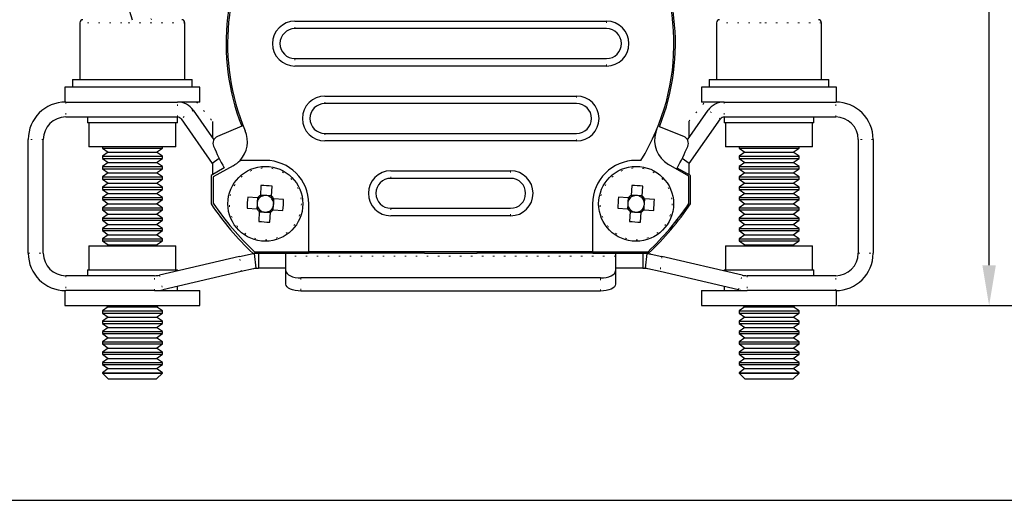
# Model space of a CAD drawing. Header units: millimetres. Extents: x 113 to 1343, y 162 to 690.
# Tile 3 of 46: x 147 to 213, y 458 to 490. Entities that reach past the tile are written whole.
import ezdxf

# ---------------------------------------------------------------- set-up
doc = ezdxf.new("R2010")
doc.units = ezdxf.units.MM
doc.header["$PDSIZE"] = -1
doc.linetypes.add('DOT2', pattern=[0.635, 0, -0.635])
doc.layers.add('LINEE_SOTTILI', color=7, linetype='Continuous')
doc.styles.add('SLDTEXTSTYLE2', font='TXT', dxfattribs={"width": 0.605})
doc.dimstyles.new('SLDDIMSTYLE0', dxfattribs={"dimtxt": 2.8, "dimasz": 2.7, "dimexe": 0, "dimexo": 0.0625, "dimgap": 0.7, "dimtad": 1, "dimrnd": 1e-09, "dimzin": 12, "dimdsep": 46, "dimtxsty": 'SLDTEXTSTYLE2', "dimsah": 1, "dimcen": 0.09, "dimadec": 0, "dimazin": 3, "dimtfac": 1, "dimtdec": 3, "dimtofl": 0, "dimtmove": 0, "dimatfit": 3, "dimfxl": 1, "dimfrac": 2, "dimtolj": 1, "dimtzin": 12, "dimarcsym": 0})

# ---------------------------------------------------------------- blocks, each defined once
blk = doc.blocks.new('*D192')
at = {"layer": 'Defpoints', "color": 0}
for p in [(175.643, 512.715), (211.585, 512.715), (201.393, 470.715)]:
    blk.add_point(p, dxfattribs=at)
at = {"layer": 'LINEE_SOTTILI', "color": 0, "lineweight": -2}
for p, q in [((175.705, 512.715), (211.585, 512.715)), ((211.585, 473.415), (211.585, 510.015)), ((201.455, 470.715), (211.585, 470.715))]:
    blk.add_line(p, q, dxfattribs=at)
at = {"layer": 'LINEE_SOTTILI', "color": 0}
for points in [[(212.035, 510.015), (211.135, 510.015), (211.585, 512.715)], [(211.135, 473.415), (212.035, 473.415), (211.585, 470.715)]]:
    blk.add_solid(points, dxfattribs=at)
at = {"layer": 'LINEE_SOTTILI', "color": 0, "insert": (208.085, 491.715), "char_height": 2.8, "attachment_point": 2, "rotation": 90, "style": 'SLDTEXTSTYLE2'}
blk.add_mtext('\\A1;42', dxfattribs=at)
blk = doc.blocks.new('*D196')
at = {"layer": 'Defpoints', "color": 0}
for p in [(178.243, 522.715), (217.585, 522.715), (201.393, 470.715)]:
    blk.add_point(p, dxfattribs=at)
at = {"layer": 'LINEE_SOTTILI', "color": 0, "lineweight": -2}
for p, q in [((178.305, 522.715), (217.585, 522.715)), ((217.585, 473.415), (217.585, 520.015)), ((201.455, 470.715), (217.585, 470.715))]:
    blk.add_line(p, q, dxfattribs=at)
at = {"layer": 'LINEE_SOTTILI', "color": 0}
for points in [[(218.035, 520.015), (217.135, 520.015), (217.585, 522.715)], [(217.135, 473.415), (218.035, 473.415), (217.585, 470.715)]]:
    blk.add_solid(points, dxfattribs=at)
at = {"layer": 'LINEE_SOTTILI', "color": 0, "insert": (214.085, 496.715), "char_height": 2.8, "attachment_point": 2, "rotation": 90, "style": 'SLDTEXTSTYLE2'}
blk.add_mtext('\\A1;52', dxfattribs=at)

msp = doc.modelspace()

# ---------------------------------------------------------------- linework, layer by layer
at = {"color": 7, "linetype": 'Continuous', "lineweight": 25}
for p, q in [((165.243, 489.715), (186.043, 489.715)), ((150.893, 489.615), (150.893, 485.815)), ((157.893, 485.815), (157.893, 489.615)), ((186.043, 489.215), (165.243, 489.215)), ((193.393, 489.615), (193.393, 485.815)), ((200.393, 485.815), (200.393, 489.615)), ((165.243, 487.215), (186.043, 487.215)), ((186.043, 486.715), (165.243, 486.715)), ((150.393, 485.815), (150.393, 485.315)), ((150.393, 485.815), (158.393, 485.815)), ((158.393, 485.315), (158.393, 485.815)), ((192.893, 485.815), (192.893, 485.315)), ((192.893, 485.815), (200.893, 485.815)), ((200.893, 485.315), (200.893, 485.815)), ((149.893, 485.315), (149.893, 484.315)), ((158.893, 485.315), (149.893, 485.315)), ((158.893, 484.315), (158.893, 485.315)), ((192.393, 485.315), (192.393, 484.315)), ((201.393, 485.315), (192.393, 485.315)), ((201.393, 484.315), (201.393, 485.315)), ((167.243, 484.715), (184.043, 484.715)), ((149.943, 484.315), (149.893, 484.315)), ((149.943, 484.315), (157.394, 484.315)), ((158.893, 484.315), (157.434, 484.315)), ((184.043, 484.215), (167.243, 484.215)), ((193.842, 484.315), (192.393, 484.315)), ((193.891, 484.315), (201.343, 484.315)), ((201.393, 484.315), (201.343, 484.315)), ((149.943, 483.315), (157.394, 483.315)), ((151.393, 483.315), (151.393, 482.915)), ((157.393, 482.915), (157.393, 483.315)), ((157.64, 483.187), (159.724, 480.211)), ((158.459, 483.76), (159.833, 481.798)), ((191.447, 481.79), (192.826, 483.76)), ((191.562, 480.211), (193.646, 483.187)), ((193.891, 483.315), (201.343, 483.315)), ((193.893, 483.315), (193.893, 482.915)), ((199.893, 482.915), (199.893, 483.315)), ((157.393, 482.915), (151.393, 482.915)), ((151.493, 482.915), (151.493, 481.315)), ((157.293, 481.315), (157.293, 482.915)), ((159.738, 483.022), (159.738, 481.934)), ((161.692, 482.705), (160.077, 482.019)), ((191.195, 482.013), (189.576, 482.659)), ((191.538, 483.022), (191.538, 481.92)), ((199.893, 482.915), (193.893, 482.915)), ((193.993, 482.915), (193.993, 481.315)), ((199.793, 481.315), (199.793, 482.915)), ((147.443, 474.215), (147.443, 481.815)), ((148.443, 474.215), (148.443, 481.815)), ((167.243, 482.215), (184.043, 482.215)), ((202.843, 481.815), (202.843, 474.215)), ((203.843, 481.815), (203.843, 474.215)), ((157.293, 481.315), (151.493, 481.315)), ((152.393, 481.315), (152.393, 481.234)), ((152.393, 481.234), (152.783, 480.961)), ((152.393, 481.234), (156.393, 481.234)), ((156.003, 480.961), (156.393, 481.234)), ((156.393, 481.234), (156.393, 481.315)), ((184.043, 481.715), (167.243, 481.715)), ((199.793, 481.315), (193.993, 481.315)), ((194.893, 481.315), (194.893, 481.234)), ((194.893, 481.234), (195.283, 480.961)), ((194.893, 481.234), (198.893, 481.234)), ((198.503, 480.961), (198.893, 481.234)), ((198.893, 481.234), (198.893, 481.315)), ((152.783, 480.961), (152.393, 480.688)), ((152.393, 480.688), (152.393, 480.546)), ((152.393, 480.688), (156.393, 480.688)), ((152.393, 480.546), (152.783, 480.272)), ((152.393, 480.546), (156.393, 480.546)), ((152.783, 480.961), (156.003, 480.961)), ((156.393, 480.688), (156.003, 480.961)), ((156.003, 480.272), (156.393, 480.546)), ((156.393, 480.546), (156.393, 480.688)), ((160.194, 480.54), (159.724, 480.211)), ((191.562, 480.211), (191.092, 480.54)), ((195.283, 480.961), (194.893, 480.688)), ((194.893, 480.688), (194.893, 480.546)), ((194.893, 480.688), (198.893, 480.688)), ((194.893, 480.546), (195.283, 480.272)), ((194.893, 480.546), (198.893, 480.546)), ((195.283, 480.961), (198.503, 480.961)), ((198.893, 480.688), (198.503, 480.961)), ((198.503, 480.272), (198.893, 480.546)), ((198.893, 480.546), (198.893, 480.688)), ((152.783, 480.272), (152.393, 479.999)), ((152.393, 479.999), (152.393, 479.857)), ((152.393, 479.999), (156.393, 479.999)), ((152.393, 479.857), (152.783, 479.584)), ((152.393, 479.857), (156.393, 479.857)), ((152.783, 480.272), (156.003, 480.272)), ((156.393, 479.999), (156.003, 480.272)), ((156.003, 479.584), (156.393, 479.857)), ((156.393, 479.857), (156.393, 479.999)), ((160.518, 479.921), (159.643, 479.416)), ((159.738, 480.221), (159.738, 479.471)), ((161.114, 480.054), (159.793, 479.327)), ((163.268, 480.415), (161.577, 480.415)), ((188.338, 480.415), (188.018, 480.415)), ((191.543, 479.358), (190.172, 480.15)), ((191.643, 479.416), (190.758, 479.902)), ((191.538, 480.228), (191.538, 479.474)), ((195.283, 480.272), (194.893, 479.999)), ((194.893, 479.999), (194.893, 479.857)), ((194.893, 479.999), (198.893, 479.999)), ((194.893, 479.857), (195.283, 479.584)), ((194.893, 479.857), (198.893, 479.857)), ((195.283, 480.272), (198.503, 480.272)), ((198.893, 479.999), (198.503, 480.272)), ((198.503, 479.584), (198.893, 479.857)), ((198.893, 479.857), (198.893, 479.999)), ((152.783, 479.584), (152.393, 479.311)), ((152.393, 479.311), (152.393, 479.169)), ((152.393, 479.311), (156.393, 479.311)), ((152.783, 479.584), (156.003, 479.584)), ((156.393, 479.311), (156.003, 479.584)), ((156.393, 479.169), (156.393, 479.311)), ((159.643, 479.416), (159.643, 477.511)), ((159.793, 479.327), (159.793, 477.557)), ((171.643, 479.715), (179.643, 479.715)), ((179.643, 479.215), (171.643, 479.215)), ((191.543, 477.542), (191.543, 479.358)), ((191.643, 477.511), (191.643, 479.416)), ((195.283, 479.584), (194.893, 479.311)), ((194.893, 479.311), (194.893, 479.169)), ((194.893, 479.311), (198.893, 479.311)), ((195.283, 479.584), (198.503, 479.584)), ((198.893, 479.311), (198.503, 479.584)), ((198.893, 479.169), (198.893, 479.311)), ((152.393, 479.169), (152.783, 478.895)), ((152.393, 479.169), (156.393, 479.169)), ((152.783, 478.895), (152.393, 478.622)), ((152.393, 478.622), (152.393, 478.48)), ((152.393, 478.622), (156.393, 478.622)), ((152.783, 478.895), (156.003, 478.895)), ((156.003, 478.895), (156.393, 479.169)), ((156.393, 478.622), (156.003, 478.895)), ((156.393, 478.48), (156.393, 478.622)), ((162.974, 478.735), (162.933, 478.08)), ((163.671, 478.033), (163.713, 478.688)), ((187.724, 478.735), (187.683, 478.08)), ((188.421, 478.033), (188.463, 478.688)), ((194.893, 479.169), (195.283, 478.895)), ((194.893, 479.169), (198.893, 479.169)), ((195.283, 478.895), (194.893, 478.622)), ((194.893, 478.622), (194.893, 478.48)), ((194.893, 478.622), (198.893, 478.622)), ((195.283, 478.895), (198.503, 478.895)), ((198.503, 478.895), (198.893, 479.169)), ((198.893, 478.622), (198.503, 478.895)), ((198.893, 478.48), (198.893, 478.622)), ((152.393, 478.48), (152.783, 478.207)), ((152.393, 478.48), (156.393, 478.48)), ((152.783, 478.207), (152.393, 477.934)), ((152.393, 477.934), (152.393, 477.792)), ((152.393, 477.934), (156.393, 477.934)), ((152.783, 478.207), (156.003, 478.207)), ((156.003, 478.207), (156.393, 478.48)), ((156.393, 477.934), (156.003, 478.207)), ((156.393, 477.792), (156.393, 477.934)), ((162.749, 477.918), (162.094, 477.959)), ((162.74, 477.919), (162.721, 477.615)), ((163.237, 478.07), (162.933, 478.089)), ((163.672, 478.042), (163.368, 478.062)), ((187.499, 477.918), (186.844, 477.959)), ((187.49, 477.919), (187.471, 477.615)), ((187.987, 478.07), (187.683, 478.089)), ((188.422, 478.042), (188.118, 478.062)), ((194.893, 478.48), (195.283, 478.207)), ((194.893, 478.48), (198.893, 478.48)), ((195.283, 478.207), (194.893, 477.934)), ((194.893, 477.934), (194.893, 477.792)), ((194.893, 477.934), (198.893, 477.934)), ((195.283, 478.207), (198.503, 478.207)), ((198.503, 478.207), (198.893, 478.48)), ((198.893, 477.934), (198.503, 478.207)), ((198.893, 477.792), (198.893, 477.934)), ((152.393, 477.792), (152.783, 477.519)), ((152.393, 477.792), (156.393, 477.792)), ((152.783, 477.519), (152.393, 477.245)), ((152.393, 477.245), (152.393, 477.103)), ((152.393, 477.245), (156.393, 477.245)), ((152.783, 477.519), (156.003, 477.519)), ((156.003, 477.519), (156.393, 477.792)), ((156.393, 477.245), (156.003, 477.519)), ((156.393, 477.103), (156.393, 477.245)), ((162.048, 477.221), (162.703, 477.18)), ((162.713, 477.484), (162.694, 477.18)), ((163.796, 477.111), (163.815, 477.415)), ((163.823, 477.545), (163.842, 477.849)), ((164.488, 477.809), (163.833, 477.85)), ((166.168, 474.315), (166.168, 477.515)), ((171.643, 477.215), (179.643, 477.215)), ((185.118, 477.515), (185.118, 474.315)), ((186.798, 477.221), (187.453, 477.18)), ((187.463, 477.484), (187.444, 477.18)), ((188.546, 477.111), (188.565, 477.415)), ((188.573, 477.545), (188.592, 477.849)), ((189.238, 477.809), (188.583, 477.85)), ((194.893, 477.792), (195.283, 477.519)), ((194.893, 477.792), (198.893, 477.792)), ((195.283, 477.519), (194.893, 477.245)), ((194.893, 477.245), (194.893, 477.103)), ((194.893, 477.245), (198.893, 477.245)), ((195.283, 477.519), (198.503, 477.519)), ((198.503, 477.519), (198.893, 477.792)), ((198.893, 477.245), (198.503, 477.519)), ((198.893, 477.103), (198.893, 477.245)), ((152.393, 477.103), (152.783, 476.83)), ((152.393, 477.103), (156.393, 477.103)), ((152.783, 476.83), (152.393, 476.557)), ((152.393, 476.557), (152.393, 476.415)), ((152.393, 476.557), (156.393, 476.557)), ((152.783, 476.83), (156.003, 476.83)), ((156.003, 476.83), (156.393, 477.103)), ((156.393, 476.557), (156.003, 476.83)), ((156.393, 476.415), (156.393, 476.557)), ((162.865, 476.996), (162.823, 476.341)), ((162.864, 476.987), (163.168, 476.968)), ((163.299, 476.96), (163.602, 476.94)), ((163.562, 476.295), (163.603, 476.95)), ((163.787, 477.111), (164.442, 477.07)), ((179.643, 476.715), (171.643, 476.715)), ((187.615, 476.996), (187.573, 476.341)), ((187.614, 476.987), (187.918, 476.968)), ((188.049, 476.96), (188.352, 476.94)), ((188.312, 476.295), (188.353, 476.95)), ((188.537, 477.111), (189.192, 477.07)), ((194.893, 477.103), (195.283, 476.83)), ((194.893, 477.103), (198.893, 477.103)), ((195.283, 476.83), (194.893, 476.557)), ((194.893, 476.557), (194.893, 476.415)), ((194.893, 476.557), (198.893, 476.557)), ((195.283, 476.83), (198.503, 476.83)), ((198.503, 476.83), (198.893, 477.103)), ((198.893, 476.557), (198.503, 476.83)), ((198.893, 476.415), (198.893, 476.557)), ((152.393, 476.415), (152.783, 476.142)), ((152.393, 476.415), (156.393, 476.415)), ((152.783, 476.142), (152.393, 475.869)), ((152.783, 476.142), (156.003, 476.142)), ((156.003, 476.142), (156.393, 476.415)), ((156.393, 475.869), (156.003, 476.142)), ((194.893, 476.415), (195.283, 476.142)), ((194.893, 476.415), (198.893, 476.415)), ((195.283, 476.142), (194.893, 475.869)), ((195.283, 476.142), (198.503, 476.142)), ((198.503, 476.142), (198.893, 476.415)), ((198.893, 475.869), (198.503, 476.142)), ((152.393, 475.869), (152.393, 475.726)), ((152.393, 475.869), (156.393, 475.869)), ((152.393, 475.726), (152.783, 475.453)), ((152.393, 475.726), (156.393, 475.726)), ((152.783, 475.453), (152.393, 475.18)), ((152.783, 475.453), (156.003, 475.453)), ((156.003, 475.453), (156.393, 475.726)), ((156.393, 475.18), (156.003, 475.453)), ((156.393, 475.726), (156.393, 475.869)), ((194.893, 475.869), (194.893, 475.726)), ((194.893, 475.869), (198.893, 475.869)), ((194.893, 475.726), (195.283, 475.453)), ((194.893, 475.726), (198.893, 475.726)), ((195.283, 475.453), (194.893, 475.18)), ((195.283, 475.453), (198.503, 475.453)), ((198.503, 475.453), (198.893, 475.726)), ((198.893, 475.18), (198.503, 475.453)), ((198.893, 475.726), (198.893, 475.869)), ((151.493, 474.715), (151.493, 473.115)), ((151.493, 474.715), (157.293, 474.715)), ((152.393, 475.18), (152.393, 475.038)), ((152.393, 475.18), (156.393, 475.18)), ((152.393, 475.038), (152.783, 474.765)), ((152.393, 475.038), (156.393, 475.038)), ((152.783, 474.765), (152.712, 474.715)), ((152.783, 474.765), (156.003, 474.765)), ((156.003, 474.765), (156.393, 475.038)), ((156.074, 474.715), (156.003, 474.765)), ((156.393, 475.038), (156.393, 475.18)), ((157.293, 473.115), (157.293, 474.715)), ((193.993, 474.715), (193.993, 473.115)), ((193.993, 474.715), (199.793, 474.715)), ((194.893, 475.18), (194.893, 475.038)), ((194.893, 475.18), (198.893, 475.18)), ((194.893, 475.038), (195.283, 474.765)), ((194.893, 475.038), (198.893, 475.038)), ((195.283, 474.765), (195.212, 474.715)), ((195.283, 474.765), (198.503, 474.765)), ((198.503, 474.765), (198.893, 475.038)), ((198.574, 474.715), (198.503, 474.765)), ((198.893, 475.038), (198.893, 475.18)), ((199.793, 473.115), (199.793, 474.715)), ((161.547, 473.988), (156.198, 472.753)), ((161.547, 473.988), (162.251, 474.151)), ((162.431, 474.215), (166.143, 474.215)), ((162.529, 474.198), (162.643, 473.205)), ((162.543, 474.315), (166.168, 474.315)), ((162.814, 474.215), (162.814, 473.215)), ((164.643, 474.011), (164.643, 474.196)), ((164.643, 473.035), (164.643, 474.011)), ((166.143, 474.215), (166.243, 474.315)), ((173.893, 474.215), (166.143, 474.215)), ((185.118, 474.315), (166.168, 474.315)), ((173.793, 474.315), (173.893, 474.215)), ((173.893, 474.215), (177.393, 474.215)), ((177.393, 474.215), (177.493, 474.315)), ((185.143, 474.215), (177.393, 474.215)), ((185.043, 474.315), (185.143, 474.215)), ((185.118, 474.315), (188.815, 474.315)), ((185.143, 474.215), (188.855, 474.215)), ((186.643, 474.196), (186.643, 474.011)), ((186.643, 474.011), (186.643, 473.035)), ((188.472, 474.215), (188.472, 473.215)), ((188.643, 473.205), (188.757, 474.198)), ((189.034, 474.151), (189.739, 473.988)), ((195.088, 472.753), (189.739, 473.988)), ((155.861, 472.715), (149.943, 472.715)), ((151.393, 473.115), (151.393, 472.715)), ((151.393, 473.115), (157.393, 473.115)), ((161.661, 472.988), (156.423, 471.779)), ((157.393, 473.029), (157.393, 473.115)), ((162.476, 473.176), (161.661, 472.988)), ((164.626, 473.215), (162.814, 473.215)), ((164.643, 472.152), (164.643, 473.035)), ((186.643, 473.035), (186.643, 472.152)), ((188.472, 473.215), (186.66, 473.215)), ((189.625, 472.988), (188.809, 473.176)), ((194.863, 471.779), (189.625, 472.988)), ((193.893, 473.115), (193.893, 473.029)), ((193.893, 473.115), (199.893, 473.115)), ((201.343, 472.715), (195.425, 472.715)), ((199.893, 472.715), (199.893, 473.115)), ((157.393, 471.715), (157.393, 472.003)), ((185.643, 472.566), (165.643, 472.566)), ((193.893, 472.003), (193.893, 471.715)), ((149.893, 471.715), (149.893, 470.715)), ((149.893, 471.715), (149.943, 471.715)), ((155.861, 471.715), (149.943, 471.715)), ((155.861, 471.715), (158.893, 471.715)), ((158.893, 470.715), (158.893, 471.715)), ((185.643, 471.683), (165.643, 471.683)), ((192.393, 471.715), (192.393, 470.715)), ((192.393, 471.715), (195.425, 471.715)), ((201.343, 471.715), (195.425, 471.715)), ((201.343, 471.715), (201.393, 471.715)), ((201.393, 470.715), (201.393, 471.715)), ((149.893, 470.715), (158.893, 470.715)), ((152.783, 470.634), (152.393, 470.361)), ((152.668, 470.715), (152.783, 470.634)), ((152.783, 470.634), (156.003, 470.634)), ((156.003, 470.634), (156.118, 470.715)), ((156.393, 470.361), (156.003, 470.634)), ((192.393, 470.715), (201.393, 470.715)), ((195.283, 470.634), (194.893, 470.361)), ((195.168, 470.715), (195.283, 470.634)), ((195.283, 470.634), (198.503, 470.634)), ((198.503, 470.634), (198.618, 470.715)), ((198.893, 470.361), (198.503, 470.634)), ((152.393, 470.361), (152.393, 470.219)), ((152.393, 470.361), (156.393, 470.361)), ((152.393, 470.219), (152.783, 469.945)), ((152.393, 470.219), (156.393, 470.219)), ((156.003, 469.945), (156.393, 470.219)), ((156.393, 470.219), (156.393, 470.361)), ((194.893, 470.361), (194.893, 470.219)), ((194.893, 470.361), (198.893, 470.361)), ((194.893, 470.219), (195.283, 469.945)), ((194.893, 470.219), (198.893, 470.219)), ((198.503, 469.945), (198.893, 470.219)), ((198.893, 470.219), (198.893, 470.361)), ((152.783, 469.945), (152.393, 469.672)), ((152.393, 469.672), (152.393, 469.53)), ((152.393, 469.672), (156.393, 469.672)), ((152.393, 469.53), (152.783, 469.257)), ((152.393, 469.53), (156.393, 469.53)), ((152.783, 469.945), (156.003, 469.945)), ((156.393, 469.672), (156.003, 469.945)), ((156.003, 469.257), (156.393, 469.53)), ((156.393, 469.53), (156.393, 469.672)), ((195.283, 469.945), (194.893, 469.672)), ((194.893, 469.672), (194.893, 469.53)), ((194.893, 469.672), (198.893, 469.672)), ((194.893, 469.53), (195.283, 469.257)), ((194.893, 469.53), (198.893, 469.53)), ((195.283, 469.945), (198.503, 469.945)), ((198.893, 469.672), (198.503, 469.945)), ((198.503, 469.257), (198.893, 469.53)), ((198.893, 469.53), (198.893, 469.672)), ((152.783, 469.257), (152.393, 468.984)), ((152.393, 468.984), (152.393, 468.842)), ((152.393, 468.984), (156.393, 468.984)), ((152.393, 468.842), (152.783, 468.569)), ((152.393, 468.842), (156.393, 468.842)), ((152.783, 469.257), (156.003, 469.257)), ((156.393, 468.984), (156.003, 469.257)), ((156.003, 468.569), (156.393, 468.842)), ((156.393, 468.842), (156.393, 468.984)), ((195.283, 469.257), (194.893, 468.984)), ((194.893, 468.984), (194.893, 468.842)), ((194.893, 468.984), (198.893, 468.984)), ((194.893, 468.842), (195.283, 468.569)), ((194.893, 468.842), (198.893, 468.842)), ((195.283, 469.257), (198.503, 469.257)), ((198.893, 468.984), (198.503, 469.257)), ((198.503, 468.569), (198.893, 468.842)), ((198.893, 468.842), (198.893, 468.984)), ((152.783, 468.569), (152.393, 468.295)), ((152.393, 468.295), (152.393, 468.153)), ((152.393, 468.295), (156.393, 468.295)), ((152.393, 468.153), (152.783, 467.88)), ((152.393, 468.153), (156.393, 468.153)), ((152.783, 468.569), (156.003, 468.569)), ((156.393, 468.295), (156.003, 468.569)), ((156.003, 467.88), (156.393, 468.153)), ((156.393, 468.153), (156.393, 468.295)), ((195.283, 468.569), (194.893, 468.295)), ((194.893, 468.295), (194.893, 468.153)), ((194.893, 468.295), (198.893, 468.295)), ((194.893, 468.153), (195.283, 467.88)), ((194.893, 468.153), (198.893, 468.153)), ((195.283, 468.569), (198.503, 468.569)), ((198.893, 468.295), (198.503, 468.569)), ((198.503, 467.88), (198.893, 468.153)), ((198.893, 468.153), (198.893, 468.295)), ((152.783, 467.88), (152.393, 467.607)), ((152.393, 467.607), (152.393, 467.465)), ((152.393, 467.607), (156.393, 467.607)), ((152.393, 467.465), (152.783, 467.192)), ((152.393, 467.465), (156.393, 467.465)), ((152.783, 467.88), (156.003, 467.88)), ((156.393, 467.607), (156.003, 467.88)), ((156.003, 467.192), (156.393, 467.465)), ((156.393, 467.465), (156.393, 467.607)), ((195.283, 467.88), (194.893, 467.607)), ((194.893, 467.607), (194.893, 467.465)), ((194.893, 467.607), (198.893, 467.607)), ((194.893, 467.465), (195.283, 467.192)), ((194.893, 467.465), (198.893, 467.465)), ((195.283, 467.88), (198.503, 467.88)), ((198.893, 467.607), (198.503, 467.88)), ((198.503, 467.192), (198.893, 467.465)), ((198.893, 467.465), (198.893, 467.607)), ((152.783, 467.192), (152.393, 466.919)), ((152.393, 466.919), (152.393, 466.776)), ((152.393, 466.919), (156.393, 466.919)), ((152.393, 466.776), (152.783, 466.503)), ((152.393, 466.776), (156.393, 466.776)), ((152.783, 467.192), (156.003, 467.192)), ((156.393, 466.919), (156.003, 467.192)), ((156.003, 466.503), (156.393, 466.776)), ((156.393, 466.776), (156.393, 466.919)), ((195.283, 467.192), (194.893, 466.919)), ((194.893, 466.919), (194.893, 466.776)), ((194.893, 466.919), (198.893, 466.919)), ((194.893, 466.776), (195.283, 466.503)), ((194.893, 466.776), (198.893, 466.776)), ((195.283, 467.192), (198.503, 467.192)), ((198.893, 466.919), (198.503, 467.192)), ((198.503, 466.503), (198.893, 466.776)), ((198.893, 466.776), (198.893, 466.919)), ((152.783, 466.503), (152.393, 466.23)), ((152.393, 466.23), (152.393, 466.205)), ((152.393, 466.23), (156.393, 466.23)), ((152.393, 466.205), (152.783, 465.815)), ((152.393, 466.205), (153.994, 466.205)), ((152.783, 466.503), (156.003, 466.503)), ((153.994, 466.205), (156.393, 466.205)), ((156.393, 466.23), (156.003, 466.503)), ((156.003, 465.815), (156.393, 466.205)), ((156.393, 466.205), (156.393, 466.23)), ((195.283, 466.503), (194.893, 466.23)), ((194.893, 466.23), (194.893, 466.205)), ((194.893, 466.23), (198.893, 466.23)), ((194.893, 466.205), (195.283, 465.815)), ((194.893, 466.205), (196.586, 466.205)), ((195.283, 466.503), (198.503, 466.503)), ((196.586, 466.205), (198.893, 466.205)), ((198.893, 466.23), (198.503, 466.503)), ((198.503, 465.815), (198.893, 466.205)), ((198.893, 466.205), (198.893, 466.23)), ((152.783, 465.815), (154.072, 465.815)), ((154.072, 465.815), (156.003, 465.815)), ((195.283, 465.815), (196.646, 465.815)), ((196.646, 465.815), (198.503, 465.815))]:
    msp.add_line(p, q, dxfattribs=at)
at = {"color": 7, "linetype": 'DOT2', "lineweight": 18}
for p, q in [((165.243, 489.215), (165.243, 489.715)), ((186.043, 489.715), (186.043, 489.215)), ((153.696, 489.615), (150.893, 489.615)), ((157.893, 489.615), (153.696, 489.615)), ((196.356, 489.615), (193.393, 489.615)), ((200.393, 489.615), (196.356, 489.615)), ((165.243, 487.215), (165.243, 486.715)), ((186.043, 486.715), (186.043, 487.215)), ((167.243, 484.215), (167.243, 484.715)), ((184.043, 484.715), (184.043, 484.215)), ((149.943, 484.315), (149.943, 483.315)), ((157.394, 483.315), (157.394, 484.315)), ((158.673, 484.315), (159.738, 483.022)), ((191.538, 483.022), (192.602, 484.315)), ((193.891, 484.315), (193.891, 483.315)), ((201.343, 483.315), (201.343, 484.315)), ((158.459, 483.76), (157.64, 483.187)), ((193.646, 483.187), (192.826, 483.76)), ((148.443, 481.815), (147.443, 481.815)), ((167.243, 482.215), (167.243, 481.715)), ((184.043, 481.715), (184.043, 482.215)), ((203.843, 481.815), (202.843, 481.815)), ((171.643, 479.215), (171.643, 479.715)), ((179.643, 479.715), (179.643, 479.215)), ((171.643, 477.215), (171.643, 476.715)), ((179.643, 476.715), (179.643, 477.215)), ((147.443, 474.215), (148.443, 474.215)), ((161.661, 472.988), (161.547, 473.988)), ((186.643, 474.011), (164.643, 474.011)), ((189.739, 473.988), (189.625, 472.988)), ((202.843, 474.215), (203.843, 474.215)), ((149.943, 472.715), (149.943, 471.715)), ((155.861, 471.715), (155.861, 472.715)), ((156.198, 472.753), (156.423, 471.779)), ((194.863, 471.779), (195.088, 472.753)), ((195.425, 472.715), (195.425, 471.715)), ((201.343, 471.715), (201.343, 472.715)), ((165.643, 472.566), (165.643, 471.683)), ((185.643, 471.683), (185.643, 472.566))]:
    msp.add_line(p, q, dxfattribs=at)
msp.add_lwpolyline([(113.142, 688.279), (113.142, 457.708), (536.61, 457.708), (536.61, 688.279)], close=True)
at = {"color": 7, "linetype": 'Continuous', "lineweight": 25, "flags": 128}
for points in [[(164.643, 473.035), (164.662, 472.944), (164.719, 472.856), (164.811, 472.774), (164.936, 472.703), (165.087, 472.645), (165.26, 472.602), (165.448, 472.575), (165.643, 472.566)], [(185.643, 472.566), (185.838, 472.575), (186.026, 472.602), (186.198, 472.645), (186.35, 472.703), (186.474, 472.774), (186.567, 472.856), (186.624, 472.944), (186.643, 473.035)], [(165.643, 471.683), (165.448, 471.692), (165.26, 471.719), (165.087, 471.762), (164.936, 471.82), (164.811, 471.891), (164.719, 471.973), (164.662, 472.061), (164.643, 472.152)], [(186.643, 472.152), (186.624, 472.061), (186.567, 471.973), (186.474, 471.891), (186.35, 471.82), (186.198, 471.762), (186.026, 471.719), (185.838, 471.692), (185.643, 471.683)]]:
    msp.add_lwpolyline(points, dxfattribs=at)
at = {"color": 7, "linetype": 'Continuous', "lineweight": 25}
for centre in [(163.268, 477.515), (188.018, 477.515)]:
    msp.add_circle(centre, 2.5, dxfattribs=at)
at = {"color": 7, "linetype": 'DOT2', "lineweight": 18}
for centre in [(163.268, 477.515), (188.018, 477.515)]:
    msp.add_circle(centre, 2.404, dxfattribs=at)
at = {"color": 7, "linetype": 'Continuous', "lineweight": 25}
for centre, radius, start, end in [((175.638, 497.195), 22.5, 122.13324, 199.14743), ((175.643, 488.215), 15, 145.08479, 201.55214), ((175.643, 488.215), 14.9, 145.91635, 202.98242), ((175.643, 488.215), 15, 338.25898, 34.91521), ((175.643, 488.215), 14.9, 328.43336, 34.08365), ((151.093, 489.615), 0.2, 90, 180), ((157.693, 489.615), 0.2, 0, 90), ((165.243, 488.215), 1.5, 90, 270), ((186.043, 488.215), 1.5, 270, 90), ((193.593, 489.615), 0.2, 90, 180), ((200.193, 489.615), 0.2, 0, 90), ((165.243, 488.215), 1, 90, 270), ((186.043, 488.215), 1, 270, 90), ((167.243, 483.215), 1.5, 90, 270), ((184.043, 483.215), 1.5, 270, 90), ((149.943, 481.815), 2.5, 90, 180), ((157.394, 483.015), 1.3, 35, 90), ((167.243, 483.215), 1, 90, 270), ((184.043, 483.215), 1, 270, 90), ((193.891, 483.015), 1.3, 90, 145), ((201.343, 481.815), 2.5, 0, 90), ((149.943, 481.815), 1.5, 90, 180), ((157.394, 483.015), 0.3, 35, 90), ((193.891, 483.015), 0.3, 90, 145), ((201.343, 481.815), 1.5, 0, 90), ((191.24, 481.707), 2, 157.35077, 162.41343), ((160.272, 481.559), 0.5, 113, 203.41387), ((160.222, 481.675), 1.85, 317.07247, 22.98242), ((191.097, 481.752), 1.85, 162.41343, 240), ((191.009, 481.549), 0.5, 336.5484, 68.25898), ((175.643, 488.215), 17.25, 203.41387, 208.73773), ((175.643, 488.215), 17.25, 331.19246, 336.5484), ((160.222, 481.675), 1.85, 298.80754, 317.07247), ((163.268, 477.515), 2.9, 0, 90), ((188.018, 477.515), 2.9, 90, 180), ((171.643, 478.215), 1.5, 90, 270), ((171.643, 478.215), 1, 90, 270), ((179.643, 478.215), 1.5, 270, 90), ((179.643, 478.215), 1, 270, 90), ((162.788, 469.899), 8.838, 83.99541, 88.79435), ((187.538, 469.899), 8.838, 83.99541, 88.79435), ((170.883, 477.035), 8.838, 173.99541, 178.79435), ((163.268, 477.515), 0.556, 134.67667, 169.62881), ((163.268, 477.515), 0.657, 120.66454, 142.12523), ((163.268, 477.515), 0.556, 128.11309, 134.67667), ((163.268, 477.515), 0.556, 93.16095, 128.11309), ((163.268, 477.515), 0.556, 79.62881, 93.16095), ((163.268, 477.515), 0.556, 44.67667, 79.62881), ((163.268, 477.515), 0.556, 38.11309, 44.67667), ((163.268, 477.515), 0.657, 30.66454, 52.12523), ((163.268, 477.515), 0.556, 3.16095, 38.11309), ((195.633, 477.035), 8.838, 173.99541, 178.79435), ((188.018, 477.515), 0.556, 134.67667, 169.62881), ((188.018, 477.515), 0.657, 120.66454, 142.12523), ((188.018, 477.515), 0.556, 128.11309, 134.67667), ((188.018, 477.515), 0.556, 93.16095, 128.11309), ((188.018, 477.515), 0.556, 79.62881, 93.16095), ((188.018, 477.515), 0.556, 44.67667, 79.62881), ((188.018, 477.515), 0.556, 38.11309, 44.67667), ((188.018, 477.515), 0.657, 30.66454, 52.12523), ((188.018, 477.515), 0.556, 3.16095, 38.11309), ((175.643, 488.215), 19.25, 213.78101, 226.65824), ((175.643, 488.215), 19.1, 213.91739, 226.69799), ((163.268, 477.515), 0.556, 169.62881, 183.16095), ((163.268, 477.515), 0.556, 183.16095, 218.11309), ((163.268, 477.515), 0.556, 314.67667, 349.62881), ((163.268, 477.515), 0.556, 349.62881, 3.16095), ((155.652, 477.995), 8.838, 353.99541, 358.79435), ((188.018, 477.515), 0.556, 169.62881, 183.16095), ((188.018, 477.515), 0.556, 183.16095, 218.11309), ((188.018, 477.515), 0.556, 314.67667, 349.62881), ((188.018, 477.515), 0.556, 349.62881, 3.16095), ((175.643, 488.215), 19.15, 313.46052, 326.12825), ((175.643, 488.215), 19.25, 313.34176, 326.21899), ((180.402, 477.995), 8.838, 353.99541, 358.79435), ((163.268, 477.515), 0.657, 210.66454, 232.12523), ((163.268, 477.515), 0.556, 218.11309, 224.67667), ((163.268, 477.515), 0.556, 224.67667, 259.62881), ((163.268, 477.515), 0.556, 259.62881, 273.16095), ((163.268, 477.515), 0.556, 273.16095, 308.11309), ((163.268, 477.515), 0.657, 300.66454, 322.12523), ((163.268, 477.515), 0.556, 308.11309, 314.67667), ((188.018, 477.515), 0.657, 210.66454, 232.12523), ((188.018, 477.515), 0.556, 218.11309, 224.67667), ((188.018, 477.515), 0.556, 224.67667, 259.62881), ((188.018, 477.515), 0.556, 259.62881, 273.16095), ((188.018, 477.515), 0.556, 273.16095, 308.11309), ((188.018, 477.515), 0.657, 300.66454, 322.12523), ((188.018, 477.515), 0.556, 308.11309, 314.67667), ((163.748, 485.13), 8.838, 263.99541, 268.79435), ((188.498, 485.13), 8.838, 263.99541, 268.79435), ((149.943, 474.215), 2.5, 180, 270), ((149.943, 474.215), 1.5, 180, 270), ((201.343, 474.215), 1.5, 270, 0), ((201.343, 474.215), 2.5, 270, 0), ((155.861, 474.215), 1.5, 270, 283), ((195.425, 474.215), 1.5, 257, 270), ((155.861, 474.215), 2.5, 270, 283), ((195.425, 474.215), 2.5, 257, 270)]:
    msp.add_arc(centre, radius, start, end, dxfattribs=at)
at = {"color": 7, "linetype": 'DOT2', "lineweight": 18}
msp.add_arc((175.638, 497.195), 21.3, 126.87448, 200.2721, dxfattribs=at)
at = {"color": 7, "linetype": 'Continuous', "lineweight": 25}
for centre, major_axis, start_param, end_param in [((163.272, 477.583), (0.031, 0.487), 6.14724, 6.419131), ((188.022, 477.583), (0.031, 0.487), 6.14724, 6.419131), ((163.2, 477.519), (0.487, -0.031), 3.005647, 3.277538), ((163.336, 477.51), (0.487, -0.031), 6.14724, 6.419131), ((187.95, 477.519), (0.487, -0.031), 3.005647, 3.277538), ((188.086, 477.51), (0.487, -0.031), 6.14724, 6.419131), ((163.264, 477.446), (0.031, 0.487), 3.005647, 3.277538), ((188.014, 477.446), (0.031, 0.487), 3.005647, 3.277538)]:
    msp.add_ellipse(centre, major_axis=major_axis, ratio=0.990116, start_param=start_param, end_param=end_param, dxfattribs=at)
for points, knots in [([(162.877, 477.91), (162.875, 477.91), (162.835, 477.913), (162.792, 477.915), (162.754, 477.918), (162.749, 477.918)], [0, 0, 0, 0, 0.0546533, 0.8863107, 1, 1, 1, 1]), ([(162.933, 478.08), (162.933, 478.075), (162.93, 478.037), (162.927, 477.994), (162.925, 477.955), (162.925, 477.952)], [0, 0, 0, 0, 0.113689, 0.945347, 1, 1, 1, 1]), ([(163.663, 477.906), (163.663, 477.908), (163.666, 477.948), (163.669, 477.99), (163.671, 478.029), (163.671, 478.033)], [0, 0, 0, 0, 0.0546533, 0.8863107, 1, 1, 1, 1]), ([(163.833, 477.85), (163.828, 477.85), (163.79, 477.853), (163.748, 477.855), (163.708, 477.858), (163.705, 477.858)], [0, 0, 0, 0, 0.113689, 0.945347, 1, 1, 1, 1]), ([(187.627, 477.91), (187.625, 477.91), (187.585, 477.913), (187.542, 477.915), (187.504, 477.918), (187.499, 477.918)], [0, 0, 0, 0, 0.0546533, 0.8863107, 1, 1, 1, 1]), ([(187.683, 478.08), (187.683, 478.075), (187.68, 478.037), (187.677, 477.994), (187.675, 477.955), (187.675, 477.952)], [0, 0, 0, 0, 0.113689, 0.945347, 1, 1, 1, 1]), ([(188.413, 477.906), (188.413, 477.908), (188.416, 477.948), (188.419, 477.99), (188.421, 478.029), (188.421, 478.033)], [0, 0, 0, 0, 0.0546533, 0.8863107, 1, 1, 1, 1]), ([(188.583, 477.85), (188.578, 477.85), (188.54, 477.853), (188.498, 477.855), (188.458, 477.858), (188.455, 477.858)], [0, 0, 0, 0, 0.113689, 0.945347, 1, 1, 1, 1]), ([(162.703, 477.18), (162.707, 477.179), (162.746, 477.177), (162.788, 477.174), (162.828, 477.172), (162.83, 477.172)], [0, 0, 0, 0, 0.1136893, 0.9453467, 1, 1, 1, 1]), ([(162.873, 477.124), (162.872, 477.121), (162.87, 477.082), (162.867, 477.039), (162.865, 477.001), (162.865, 476.996)], [0, 0, 0, 0, 0.054653, 0.886311, 1, 1, 1, 1]), ([(163.603, 476.95), (163.603, 476.954), (163.606, 476.993), (163.608, 477.035), (163.611, 477.075), (163.611, 477.077)], [0, 0, 0, 0, 0.113689, 0.945347, 1, 1, 1, 1]), ([(163.659, 477.119), (163.661, 477.119), (163.701, 477.117), (163.743, 477.114), (163.782, 477.112), (163.787, 477.111)], [0, 0, 0, 0, 0.054653, 0.886311, 1, 1, 1, 1]), ([(187.453, 477.18), (187.457, 477.179), (187.496, 477.177), (187.538, 477.174), (187.578, 477.172), (187.58, 477.172)], [0, 0, 0, 0, 0.1136893, 0.9453467, 1, 1, 1, 1]), ([(187.623, 477.124), (187.622, 477.121), (187.62, 477.082), (187.617, 477.039), (187.615, 477.001), (187.615, 476.996)], [0, 0, 0, 0, 0.054653, 0.886311, 1, 1, 1, 1]), ([(188.353, 476.95), (188.353, 476.954), (188.356, 476.993), (188.358, 477.035), (188.361, 477.075), (188.361, 477.077)], [0, 0, 0, 0, 0.113689, 0.945347, 1, 1, 1, 1]), ([(188.409, 477.119), (188.411, 477.119), (188.451, 477.117), (188.493, 477.114), (188.532, 477.112), (188.537, 477.111)], [0, 0, 0, 0, 0.054653, 0.886311, 1, 1, 1, 1]), ([(162.251, 474.151), (162.32, 474.164), (162.456, 474.192), (162.523, 474.198), (162.528, 474.198), (162.529, 474.198)], [0, 0, 0, 0, 0.4342491, 0.8682645, 1, 1, 1, 1]), ([(188.757, 474.198), (188.768, 474.197), (188.79, 474.195), (188.919, 474.176), (189.014, 474.155), (189.034, 474.151)], [0, 0, 0, 0, 0.437832, 0.875741, 1, 1, 1, 1]), ([(162.643, 473.205), (162.633, 473.204), (162.616, 473.204), (162.518, 473.184), (162.476, 473.176)], [0, 0, 0, 0, 0.569501, 1, 1, 1, 1]), ([(162.648, 473.206), (162.65, 473.206), (162.654, 473.206), (162.695, 473.211), (162.767, 473.213), (162.814, 473.215)], [0, 0, 0, 0, 0.147357, 0.438178, 1, 1, 1, 1]), ([(188.472, 473.215), (188.502, 473.214), (188.56, 473.213), (188.619, 473.208), (188.629, 473.206), (188.634, 473.206)], [0, 0, 0, 0, 0.334739, 0.655164, 1, 1, 1, 1]), ([(188.809, 473.176), (188.756, 473.186), (188.661, 473.204), (188.648, 473.205), (188.643, 473.205)], [0, 0, 0, 0, 0.568254, 1, 1, 1, 1])]:
    msp.add_open_spline(points, degree=3, knots=knots, dxfattribs=at)
at = {"layer": 'LINEE_SOTTILI', "color": 7}
msp.add_line((201.455, 470.715), (223.585, 470.715), dxfattribs=at)

# ---------------------------------------------------------------- dimensions: what is measured, and where the dimension line sits
for base, p2, picture, middle in [((217.585, 522.715), (178.243, 522.715), '*D196', (217.585, 496.715)), ((211.585, 512.715), (175.643, 512.715), '*D192', (211.585, 491.715))]:
    dim = msp.add_linear_dim(base=base, p1=(201.393, 470.715), p2=p2, angle=90, dimstyle='SLDDIMSTYLE0', dxfattribs=at)
    dim.commit()
    dim.dimension.update_dxf_attribs({"geometry": picture, "text_midpoint": middle, "dimtype": 160})

doc.saveas('drawing.dxf')
